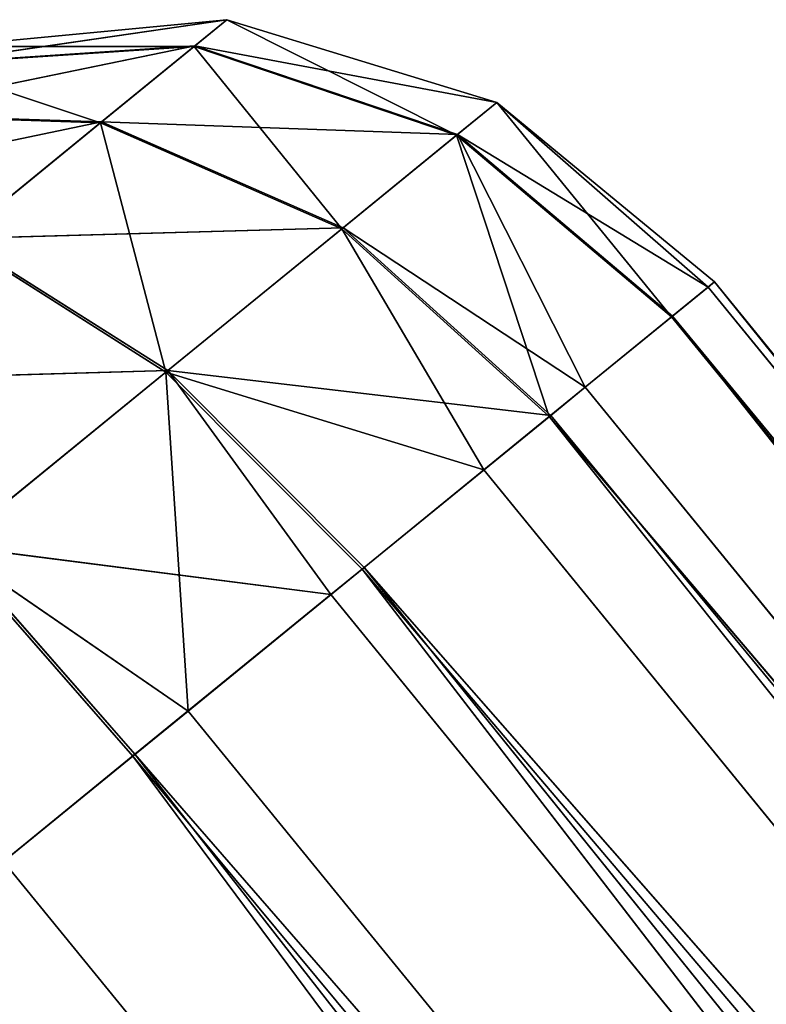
# Model space of a CAD drawing. Extents: x 215 to 3611, y -161 to 1132.
# Tile 44 of 60: x 253.54 to 255.08, y 886.72 to 888.77. Entities that reach past the tile are written whole.
import ezdxf

# ---------------------------------------------------------------- set-up
doc = ezdxf.new("R2010")
doc.units = 0
doc.header["$LTSCALE"] = 25.4
doc.layers.get('0').update_dxf_attribs({"color": 13, "linetype": 'CONTINUOUS'})

# ---------------------------------------------------------------- blocks, each defined once
blk = doc.blocks.new('EYE-SUPER-6493-6500-6506_S')
at = {"color": 18}
for p, q in [((53.1808, 1323.7086, 13.2413), (53.8076, 1323.3835, 13.3402)), ((53.1808, 1323.7086, 13.2413), (53.8076, 1323.3835, 13.3402)), ((53.8046, 1323.3835, 11.4881), (53.4323, 1323.7086, 11.8015)), ((53.8046, 1323.3835, 11.4881), (53.4323, 1323.7086, 11.8015)), ((54.057, 1323.3835, 12.9065), (53.4343, 1323.7086, 13.028)), ((53.4343, 1323.7086, 13.028), (53.8076, 1323.3835, 13.3402)), ((54.057, 1323.3835, 12.9065), (53.4343, 1323.7086, 13.028)), ((53.4343, 1323.7086, 13.028), (53.8076, 1323.3835, 13.3402)), ((53.8046, 1323.3835, 11.4881), (53.5984, 1323.7086, 12.0882)), ((53.5984, 1323.7086, 12.0882), (54.0555, 1323.3835, 11.921)), ((53.5984, 1323.7086, 12.0882), (54.0555, 1323.3835, 11.921)), ((53.8046, 1323.3835, 11.4881), (53.5984, 1323.7086, 12.0882)), ((54.1431, 1323.3835, 12.4136), (53.5995, 1323.7086, 12.7408)), ((53.5995, 1323.7086, 12.7408), (54.057, 1323.3835, 12.9065)), ((54.1431, 1323.3835, 12.4136), (53.5995, 1323.7086, 12.7408)), ((53.5995, 1323.7086, 12.7408), (54.057, 1323.3835, 12.9065)), ((53.6565, 1323.7086, 12.4144), (54.0555, 1323.3835, 11.921)), ((53.6565, 1323.7086, 12.4144), (54.0555, 1323.3835, 11.921)), ((53.6565, 1323.7086, 12.4144), (54.1431, 1323.3835, 12.4136)), ((53.6565, 1323.7086, 12.4144), (54.1431, 1323.3835, 12.4136)), ((52.9549, 1323.3835, 13.8343), (53.5878, 1322.8969, 13.9437)), ((52.9549, 1323.3835, 13.8343), (53.5878, 1322.8969, 13.9437)), ((53.8046, 1323.3835, 11.4881), (53.4208, 1323.3835, 11.1671)), ((53.8046, 1323.3835, 11.4881), (53.4208, 1323.3835, 11.1671)), ((53.5829, 1322.8969, 10.8852), (53.4208, 1323.3835, 11.1671)), ((53.5829, 1322.8969, 10.8852), (53.4208, 1323.3835, 11.1671)), ((53.5878, 1322.8969, 13.9437), (53.4248, 1323.3835, 13.6624)), ((53.4248, 1323.3835, 13.6624), (53.8076, 1323.3835, 13.3402)), ((53.4248, 1323.3835, 13.6624), (53.8076, 1323.3835, 13.3402)), ((53.4248, 1323.3835, 13.6624), (54.057, 1322.8969, 13.5488)), ((53.4248, 1323.3835, 13.6624), (54.057, 1322.8969, 13.5488)), ((53.5878, 1322.8969, 13.9437), (53.4248, 1323.3835, 13.6624)), ((53.5829, 1322.8969, 10.8852), (53.8046, 1323.3835, 11.4881)), ((53.5829, 1322.8969, 10.8852), (53.8046, 1323.3835, 11.4881)), ((53.8046, 1323.3835, 11.4881), (54.0533, 1322.8969, 11.2787)), ((53.8046, 1323.3835, 11.4881), (54.0533, 1322.8969, 11.2787)), ((53.8046, 1323.3835, 11.4881), (54.0555, 1323.3835, 11.921)), ((53.8046, 1323.3835, 11.4881), (54.0555, 1323.3835, 11.921)), ((54.3628, 1322.8969, 13.0172), (53.8076, 1323.3835, 13.3402)), ((53.8076, 1323.3835, 13.3402), (54.057, 1322.8969, 13.5488)), ((54.3628, 1322.8969, 13.0172), (53.8076, 1323.3835, 13.3402)), ((54.057, 1323.3835, 12.9065), (53.8076, 1323.3835, 13.3402)), ((54.057, 1323.3835, 12.9065), (53.8076, 1323.3835, 13.3402)), ((53.8076, 1323.3835, 13.3402), (54.057, 1322.8969, 13.5488)), ((54.0533, 1322.8969, 11.2787), (54.0555, 1323.3835, 11.921)), ((54.0533, 1322.8969, 11.2787), (54.0555, 1323.3835, 11.921)), ((54.0555, 1323.3835, 11.921), (54.3608, 1322.8969, 11.8093)), ((54.1431, 1323.3835, 12.4136), (54.0555, 1323.3835, 11.921)), ((54.1431, 1323.3835, 12.4136), (54.0555, 1323.3835, 11.921)), ((54.0555, 1323.3835, 11.921), (54.3608, 1322.8969, 11.8093)), ((54.4683, 1322.8969, 12.4131), (54.057, 1323.3835, 12.9065)), ((54.057, 1323.3835, 12.9065), (54.3628, 1322.8969, 13.0172)), ((54.4683, 1322.8969, 12.4131), (54.057, 1323.3835, 12.9065)), ((54.1431, 1323.3835, 12.4136), (54.057, 1323.3835, 12.9065)), ((54.1431, 1323.3835, 12.4136), (54.057, 1323.3835, 12.9065)), ((54.057, 1323.3835, 12.9065), (54.3628, 1322.8969, 13.0172)), ((54.1431, 1323.3835, 12.4136), (54.3608, 1322.8969, 11.8093)), ((54.1431, 1323.3835, 12.4136), (54.3608, 1322.8969, 11.8093)), ((54.1431, 1323.3835, 12.4136), (54.4683, 1322.8969, 12.4131)), ((54.1431, 1323.3835, 12.4136), (54.4683, 1322.8969, 12.4131)), ((53.0063, 1322.8969, 10.6764), (53.026, 1322.3229, 10.5639)), ((53.5829, 1322.8969, 10.8852), (53.0063, 1322.8969, 10.6764)), ((53.5829, 1322.8969, 10.8852), (53.0063, 1322.8969, 10.6764)), ((53.1739, 1322.3229, 10.596), (53.0063, 1322.8969, 10.6764)), ((53.1739, 1322.3229, 10.596), (53.0063, 1322.8969, 10.6764)), ((53.0063, 1322.8969, 10.6764), (53.026, 1322.3229, 10.5639)), ((53.0119, 1322.8969, 14.1544), (53.5878, 1322.8969, 13.9437)), ((53.0119, 1322.8969, 14.1544), (53.5878, 1322.8969, 13.9437)), ((53.0119, 1322.8969, 14.1544), (53.5564, 1322.3229, 14.0908)), ((53.0319, 1322.3229, 14.2668), (53.0119, 1322.8969, 14.1544)), ((53.0319, 1322.3229, 14.2668), (53.0119, 1322.8969, 14.1544)), ((53.0119, 1322.8969, 14.1544), (53.5564, 1322.3229, 14.0908)), ((53.5829, 1322.8969, 10.8852), (53.1739, 1322.3229, 10.596)), ((53.5829, 1322.8969, 10.8852), (53.1739, 1322.3229, 10.596)), ((53.5564, 1322.3229, 14.0908), (53.5878, 1322.8969, 13.9437)), ((53.5564, 1322.3229, 14.0908), (53.5878, 1322.8969, 13.9437)), ((54.0533, 1322.8969, 11.2787), (53.5829, 1322.8969, 10.8852)), ((53.9657, 1322.3229, 11.0235), (53.5829, 1322.8969, 10.8852)), ((54.0533, 1322.8969, 11.2787), (53.5829, 1322.8969, 10.8852)), ((53.9657, 1322.3229, 11.0235), (53.5829, 1322.8969, 10.8852)), ((53.6399, 1322.3229, 10.7863), (53.5829, 1322.8969, 10.8852)), ((53.6399, 1322.3229, 10.7863), (53.5829, 1322.8969, 10.8852)), ((53.5878, 1322.8969, 13.9437), (54.057, 1322.8969, 13.5488)), ((53.5878, 1322.8969, 13.9437), (54.057, 1322.8969, 13.5488)), ((53.5878, 1322.8969, 13.9437), (54.1446, 1322.3229, 13.622)), ((53.5878, 1322.8969, 13.9437), (54.1446, 1322.3229, 13.622)), ((53.5878, 1322.8969, 13.9437), (53.6451, 1322.3229, 14.0425)), ((53.5878, 1322.8969, 13.9437), (53.6451, 1322.3229, 14.0425)), ((53.9657, 1322.3229, 11.0235), (54.0533, 1322.8969, 11.2787)), ((53.9657, 1322.3229, 11.0235), (54.0533, 1322.8969, 11.2787)), ((54.3608, 1322.8969, 11.8093), (54.0533, 1322.8969, 11.2787)), ((54.1407, 1322.3229, 11.2052), (54.0533, 1322.8969, 11.2787)), ((54.3608, 1322.8969, 11.8093), (54.0533, 1322.8969, 11.2787)), ((54.1407, 1322.3229, 11.2052), (54.0533, 1322.8969, 11.2787)), ((54.2369, 1322.3229, 13.5021), (54.057, 1322.8969, 13.5488)), ((54.057, 1322.8969, 13.5488), (54.1446, 1322.3229, 13.622)), ((54.2369, 1322.3229, 13.5021), (54.057, 1322.8969, 13.5488)), ((54.3628, 1322.8969, 13.0172), (54.057, 1322.8969, 13.5488)), ((54.3628, 1322.8969, 13.0172), (54.057, 1322.8969, 13.5488)), ((54.057, 1322.8969, 13.5488), (54.1446, 1322.3229, 13.622)), ((54.1407, 1322.3229, 11.2052), (54.3608, 1322.8969, 11.8093)), ((54.1407, 1322.3229, 11.2052), (54.3608, 1322.8969, 11.8093)), ((54.3628, 1322.8969, 13.0172), (54.2369, 1322.3229, 13.5021)), ((54.3628, 1322.8969, 13.0172), (54.2369, 1322.3229, 13.5021)), ((54.4683, 1322.8969, 12.4131), (54.3608, 1322.8969, 11.8093)), ((54.4681, 1322.3229, 11.7701), (54.3608, 1322.8969, 11.8093)), ((54.4683, 1322.8969, 12.4131), (54.3608, 1322.8969, 11.8093)), ((54.4681, 1322.3229, 11.7701), (54.3608, 1322.8969, 11.8093)), ((54.4701, 1322.3229, 13.0561), (54.3628, 1322.8969, 13.0172)), ((54.5659, 1322.3229, 12.6646), (54.3628, 1322.8969, 13.0172)), ((54.4701, 1322.3229, 13.0561), (54.3628, 1322.8969, 13.0172)), ((54.5659, 1322.3229, 12.6646), (54.3628, 1322.8969, 13.0172)), ((54.4683, 1322.8969, 12.4131), (54.3628, 1322.8969, 13.0172)), ((54.4683, 1322.8969, 12.4131), (54.3628, 1322.8969, 13.0172)), ((54.4681, 1322.3229, 11.7701), (54.4683, 1322.8969, 12.4131)), ((54.4681, 1322.3229, 11.7701), (54.4683, 1322.8969, 12.4131)), ((54.5825, 1322.3229, 12.4129), (54.4683, 1322.8969, 12.4131)), ((54.4683, 1322.8969, 12.4131), (54.5659, 1322.3229, 12.6646)), ((54.5825, 1322.3229, 12.4129), (54.4683, 1322.8969, 12.4131)), ((54.4683, 1322.8969, 12.4131), (54.5659, 1322.3229, 12.6646)), ((53.026, 1322.3229, 10.5639), (52.2742, 1305.8229, 10.5853)), ((53.026, 1322.3229, 10.5639), (52.2742, 1305.8229, 10.5853)), ((52.3731, 1322.3229, 10.565), (53.026, 1322.3229, 10.5639)), ((52.3731, 1322.3229, 10.565), (53.026, 1322.3229, 10.5639)), ((52.6802, 1305.8229, 14.2958), (52.6802, 1322.3229, 14.2958)), ((52.6802, 1305.8229, 14.2958), (52.6802, 1322.3229, 14.2958)), ((52.6802, 1305.8229, 14.2958), (53.0319, 1322.3229, 14.2668)), ((53.0319, 1322.3229, 14.2668), (52.6802, 1322.3229, 14.2958)), ((52.6802, 1305.8229, 14.2958), (53.0319, 1322.3229, 14.2668)), ((53.0319, 1322.3229, 14.2668), (52.6802, 1322.3229, 14.2958)), ((53.026, 1322.3229, 10.5639), (53.1739, 1305.8229, 10.596)), ((53.026, 1322.3229, 10.5639), (53.1739, 1305.8229, 10.596)), ((53.026, 1322.3229, 10.5639), (53.1739, 1322.3229, 10.596)), ((53.026, 1322.3229, 10.5639), (53.1739, 1322.3229, 10.596)), ((53.5564, 1305.8229, 14.0908), (53.0319, 1322.3229, 14.2668)), ((53.5564, 1305.8229, 14.0908), (53.0319, 1322.3229, 14.2668)), ((53.5564, 1322.3229, 14.0908), (53.0319, 1322.3229, 14.2668)), ((53.5564, 1322.3229, 14.0908), (53.0319, 1322.3229, 14.2668)), ((53.1739, 1305.8229, 10.596), (53.6399, 1322.3229, 10.7863)), ((53.1739, 1322.3229, 10.596), (53.1739, 1305.8229, 10.596)), ((53.1739, 1322.3229, 10.596), (53.1739, 1305.8229, 10.596)), ((53.1739, 1322.3229, 10.596), (53.6399, 1322.3229, 10.7863)), ((53.1739, 1305.8229, 10.596), (53.6399, 1322.3229, 10.7863)), ((53.1739, 1322.3229, 10.596), (53.6399, 1322.3229, 10.7863)), ((53.5564, 1305.8229, 14.0908), (53.5564, 1322.3229, 14.0908)), ((53.5564, 1305.8229, 14.0908), (53.5564, 1322.3229, 14.0908)), ((53.5564, 1305.8229, 14.0908), (53.6451, 1322.3229, 14.0425)), ((53.6451, 1322.3229, 14.0425), (53.5564, 1322.3229, 14.0908)), ((53.5564, 1305.8229, 14.0908), (53.6451, 1322.3229, 14.0425)), ((53.6451, 1322.3229, 14.0425), (53.5564, 1322.3229, 14.0908)), ((53.6399, 1322.3229, 10.7863), (53.9657, 1305.8229, 11.0235)), ((53.6399, 1322.3229, 10.7863), (53.9657, 1305.8229, 11.0235)), ((53.6399, 1322.3229, 10.7863), (53.9657, 1322.3229, 11.0235)), ((53.6399, 1322.3229, 10.7863), (53.9657, 1322.3229, 11.0235)), ((54.2369, 1305.8229, 13.5021), (53.6451, 1322.3229, 14.0425)), ((54.2369, 1305.8229, 13.5021), (53.6451, 1322.3229, 14.0425)), ((54.1446, 1322.3229, 13.622), (53.6451, 1322.3229, 14.0425)), ((54.1446, 1322.3229, 13.622), (53.6451, 1322.3229, 14.0425)), ((53.9657, 1305.8229, 11.0235), (54.1407, 1322.3229, 11.2052)), ((53.9657, 1322.3229, 11.0235), (53.9657, 1305.8229, 11.0235)), ((53.9657, 1322.3229, 11.0235), (53.9657, 1305.8229, 11.0235)), ((53.9657, 1322.3229, 11.0235), (54.1407, 1322.3229, 11.2052)), ((53.9657, 1305.8229, 11.0235), (54.1407, 1322.3229, 11.2052)), ((53.9657, 1322.3229, 11.0235), (54.1407, 1322.3229, 11.2052)), ((54.1407, 1322.3229, 11.2052), (54.4681, 1305.8229, 11.7701)), ((54.1407, 1322.3229, 11.2052), (54.4681, 1322.3229, 11.7701)), ((54.1407, 1322.3229, 11.2052), (54.4681, 1305.8229, 11.7701)), ((54.1407, 1322.3229, 11.2052), (54.4681, 1322.3229, 11.7701)), ((54.2369, 1305.8229, 13.5021), (54.1446, 1322.3229, 13.622)), ((54.2369, 1322.3229, 13.5021), (54.1446, 1322.3229, 13.622)), ((54.2369, 1305.8229, 13.5021), (54.1446, 1322.3229, 13.622)), ((54.2369, 1322.3229, 13.5021), (54.1446, 1322.3229, 13.622)), ((54.4701, 1322.3229, 13.0561), (54.2369, 1305.8229, 13.5021)), ((54.4701, 1322.3229, 13.0561), (54.2369, 1305.8229, 13.5021)), ((54.4701, 1322.3229, 13.0561), (54.2369, 1322.3229, 13.5021)), ((54.2369, 1322.3229, 13.5021), (54.2369, 1305.8229, 13.5021)), ((54.2369, 1322.3229, 13.5021), (54.2369, 1305.8229, 13.5021)), ((54.4701, 1322.3229, 13.0561), (54.2369, 1322.3229, 13.5021)), ((54.4681, 1322.3229, 11.7701), (54.4681, 1305.8229, 11.7701)), ((54.4681, 1322.3229, 11.7701), (54.4681, 1305.8229, 11.7701)), ((54.4681, 1322.3229, 11.7701), (54.5825, 1322.3229, 12.4129)), ((54.5825, 1322.3229, 12.4129), (54.4681, 1305.8229, 11.7701)), ((54.5825, 1322.3229, 12.4129), (54.4681, 1305.8229, 11.7701)), ((54.4681, 1322.3229, 11.7701), (54.5825, 1322.3229, 12.4129)), ((54.5659, 1305.8229, 12.6646), (54.4701, 1322.3229, 13.0561)), ((54.5659, 1322.3229, 12.6646), (54.4701, 1322.3229, 13.0561)), ((54.5659, 1305.8229, 12.6646), (54.4701, 1322.3229, 13.0561)), ((54.5659, 1322.3229, 12.6646), (54.4701, 1322.3229, 13.0561)), ((54.5825, 1322.3229, 12.4129), (54.5659, 1305.8229, 12.6646)), ((54.5825, 1322.3229, 12.4129), (54.5659, 1305.8229, 12.6646)), ((54.5825, 1322.3229, 12.4129), (54.5659, 1322.3229, 12.6646)), ((54.5659, 1322.3229, 12.6646), (54.5659, 1305.8229, 12.6646)), ((54.5659, 1322.3229, 12.6646), (54.5659, 1305.8229, 12.6646)), ((54.5825, 1322.3229, 12.4129), (54.5659, 1322.3229, 12.6646))]:
    blk.add_line(p, q, dxfattribs=at)
mesh = blk.add_polyface(dxfattribs=at)
corners = [(53.8076, 1323.3835, 13.3402), (53.4343, 1323.7086, 13.028), (53.1808, 1323.7086, 13.2413)]
mesh.append_faces([[corners[k] for k in face] for face in [(0, 1, 2)]], dxfattribs={"color": 18})
mesh = blk.add_polyface(dxfattribs=at)
corners = [(53.4248, 1323.3835, 13.6624), (53.8076, 1323.3835, 13.3402), (53.1808, 1323.7086, 13.2413)]
mesh.append_faces([[corners[k] for k in face] for face in [(0, 1, 2)]], dxfattribs={"color": 18})
mesh = blk.add_polyface(dxfattribs=at)
corners = [(53.4323, 1323.7086, 11.8015), (53.8046, 1323.3835, 11.4881), (53.4208, 1323.3835, 11.1671)]
mesh.append_faces([[corners[k] for k in face] for face in [(0, 1, 2)]], dxfattribs={"color": 18})
mesh = blk.add_polyface(dxfattribs=at)
corners = [(53.5984, 1323.7086, 12.0882), (53.8046, 1323.3835, 11.4881), (53.4323, 1323.7086, 11.8015)]
mesh.append_faces([[corners[k] for k in face] for face in [(0, 1, 2)]], dxfattribs={"color": 18})
mesh = blk.add_polyface(dxfattribs=at)
corners = [(53.8076, 1323.3835, 13.3402), (54.057, 1323.3835, 12.9065), (53.4343, 1323.7086, 13.028)]
mesh.append_faces([[corners[k] for k in face] for face in [(0, 1, 2)]], dxfattribs={"color": 18})
mesh = blk.add_polyface(dxfattribs=at)
corners = [(53.4343, 1323.7086, 13.028), (54.057, 1323.3835, 12.9065), (53.5995, 1323.7086, 12.7408)]
mesh.append_faces([[corners[k] for k in face] for face in [(0, 1, 2)]], dxfattribs={"color": 18})
mesh = blk.add_polyface(dxfattribs=at)
corners = [(53.5984, 1323.7086, 12.0882), (54.0555, 1323.3835, 11.921), (53.8046, 1323.3835, 11.4881)]
mesh.append_faces([[corners[k] for k in face] for face in [(0, 1, 2)]], dxfattribs={"color": 18})
mesh = blk.add_polyface(dxfattribs=at)
corners = [(53.6565, 1323.7086, 12.4144), (54.0555, 1323.3835, 11.921), (53.5984, 1323.7086, 12.0882)]
mesh.append_faces([[corners[k] for k in face] for face in [(0, 1, 2)]], dxfattribs={"color": 18})
mesh = blk.add_polyface(dxfattribs=at)
corners = [(54.057, 1323.3835, 12.9065), (54.1431, 1323.3835, 12.4136), (53.5995, 1323.7086, 12.7408)]
mesh.append_faces([[corners[k] for k in face] for face in [(0, 1, 2)]], dxfattribs={"color": 18})
mesh = blk.add_polyface(dxfattribs=at)
corners = [(53.5995, 1323.7086, 12.7408), (54.1431, 1323.3835, 12.4136), (53.6565, 1323.7086, 12.4144)]
mesh.append_faces([[corners[k] for k in face] for face in [(0, 1, 2)]], dxfattribs={"color": 18})
mesh = blk.add_polyface(dxfattribs=at)
corners = [(53.6565, 1323.7086, 12.4144), (54.1431, 1323.3835, 12.4136), (54.0555, 1323.3835, 11.921)]
mesh.append_faces([[corners[k] for k in face] for face in [(0, 1, 2)]], dxfattribs={"color": 18})
mesh = blk.add_polyface(dxfattribs=at)
corners = [(53.5878, 1322.8969, 13.9437), (53.4248, 1323.3835, 13.6624), (52.9549, 1323.3835, 13.8343)]
mesh.append_faces([[corners[k] for k in face] for face in [(0, 1, 2)]], dxfattribs={"color": 18})
mesh = blk.add_polyface(dxfattribs=at)
corners = [(53.5878, 1322.8969, 13.9437), (52.9549, 1323.3835, 13.8343), (53.0119, 1322.8969, 14.1544)]
mesh.append_faces([[corners[k] for k in face] for face in [(0, 1, 2)]], dxfattribs={"color": 18})
mesh = blk.add_polyface(dxfattribs=at)
corners = [(53.5829, 1322.8969, 10.8852), (53.0063, 1322.8969, 10.6764), (53.4208, 1323.3835, 11.1671)]
mesh.append_faces([[corners[k] for k in face] for face in [(0, 1, 2)]], dxfattribs={"color": 18})
mesh = blk.add_polyface(dxfattribs=at)
corners = [(53.8046, 1323.3835, 11.4881), (53.5829, 1322.8969, 10.8852), (53.4208, 1323.3835, 11.1671)]
mesh.append_faces([[corners[k] for k in face] for face in [(0, 1, 2)]], dxfattribs={"color": 18})
mesh = blk.add_polyface(dxfattribs=at)
corners = [(54.057, 1322.8969, 13.5488), (53.8076, 1323.3835, 13.3402), (53.4248, 1323.3835, 13.6624)]
mesh.append_faces([[corners[k] for k in face] for face in [(0, 1, 2)]], dxfattribs={"color": 18})
mesh = blk.add_polyface(dxfattribs=at)
corners = [(54.057, 1322.8969, 13.5488), (53.4248, 1323.3835, 13.6624), (53.5878, 1322.8969, 13.9437)]
mesh.append_faces([[corners[k] for k in face] for face in [(0, 1, 2)]], dxfattribs={"color": 18})
mesh = blk.add_polyface(dxfattribs=at)
corners = [(54.0533, 1322.8969, 11.2787), (53.5829, 1322.8969, 10.8852), (53.8046, 1323.3835, 11.4881)]
mesh.append_faces([[corners[k] for k in face] for face in [(0, 1, 2)]], dxfattribs={"color": 18})
mesh = blk.add_polyface(dxfattribs=at)
corners = [(54.0555, 1323.3835, 11.921), (54.0533, 1322.8969, 11.2787), (53.8046, 1323.3835, 11.4881)]
mesh.append_faces([[corners[k] for k in face] for face in [(0, 1, 2)]], dxfattribs={"color": 18})
mesh = blk.add_polyface(dxfattribs=at)
corners = [(53.8076, 1323.3835, 13.3402), (54.057, 1322.8969, 13.5488), (54.3628, 1322.8969, 13.0172)]
mesh.append_faces([[corners[k] for k in face] for face in [(0, 1, 2)]], dxfattribs={"color": 18})
mesh = blk.add_polyface(dxfattribs=at)
corners = [(54.057, 1323.3835, 12.9065), (53.8076, 1323.3835, 13.3402), (54.3628, 1322.8969, 13.0172)]
mesh.append_faces([[corners[k] for k in face] for face in [(0, 1, 2)]], dxfattribs={"color": 18})
mesh = blk.add_polyface(dxfattribs=at)
corners = [(54.0555, 1323.3835, 11.921), (54.3608, 1322.8969, 11.8093), (54.0533, 1322.8969, 11.2787)]
mesh.append_faces([[corners[k] for k in face] for face in [(0, 1, 2)]], dxfattribs={"color": 18})
mesh = blk.add_polyface(dxfattribs=at)
corners = [(54.0555, 1323.3835, 11.921), (54.1431, 1323.3835, 12.4136), (54.3608, 1322.8969, 11.8093)]
mesh.append_faces([[corners[k] for k in face] for face in [(0, 1, 2)]], dxfattribs={"color": 18})
mesh = blk.add_polyface(dxfattribs=at)
corners = [(54.057, 1323.3835, 12.9065), (54.3628, 1322.8969, 13.0172), (54.4683, 1322.8969, 12.4131)]
mesh.append_faces([[corners[k] for k in face] for face in [(0, 1, 2)]], dxfattribs={"color": 18})
mesh = blk.add_polyface(dxfattribs=at)
corners = [(54.057, 1323.3835, 12.9065), (54.4683, 1322.8969, 12.4131), (54.1431, 1323.3835, 12.4136)]
mesh.append_faces([[corners[k] for k in face] for face in [(0, 1, 2)]], dxfattribs={"color": 18})
mesh = blk.add_polyface(dxfattribs=at)
corners = [(54.1431, 1323.3835, 12.4136), (54.4683, 1322.8969, 12.4131), (54.3608, 1322.8969, 11.8093)]
mesh.append_faces([[corners[k] for k in face] for face in [(0, 1, 2)]], dxfattribs={"color": 18})
mesh = blk.add_polyface(dxfattribs=at)
corners = [(53.026, 1322.3229, 10.5639), (52.3731, 1322.3229, 10.565), (53.0063, 1322.8969, 10.6764)]
mesh.append_faces([[corners[k] for k in face] for face in [(0, 1, 2)]], dxfattribs={"color": 18})
mesh = blk.add_polyface(dxfattribs=at)
corners = [(53.0319, 1322.3229, 14.2668), (53.0119, 1322.8969, 14.1544), (52.6802, 1322.3229, 14.2958)]
mesh.append_faces([[corners[k] for k in face] for face in [(0, 1, 2)]], dxfattribs={"color": 18})
mesh = blk.add_polyface(dxfattribs=at)
corners = [(53.5829, 1322.8969, 10.8852), (53.1739, 1322.3229, 10.596), (53.0063, 1322.8969, 10.6764)]
mesh.append_faces([[corners[k] for k in face] for face in [(0, 1, 2)]], dxfattribs={"color": 18})
mesh = blk.add_polyface(dxfattribs=at)
corners = [(53.1739, 1322.3229, 10.596), (53.026, 1322.3229, 10.5639), (53.0063, 1322.8969, 10.6764)]
mesh.append_faces([[corners[k] for k in face] for face in [(0, 1, 2)]], dxfattribs={"color": 18})
mesh = blk.add_polyface(dxfattribs=at)
corners = [(53.5878, 1322.8969, 13.9437), (53.0119, 1322.8969, 14.1544), (53.5564, 1322.3229, 14.0908)]
mesh.append_faces([[corners[k] for k in face] for face in [(0, 1, 2)]], dxfattribs={"color": 18})
mesh = blk.add_polyface(dxfattribs=at)
corners = [(53.5564, 1322.3229, 14.0908), (53.0119, 1322.8969, 14.1544), (53.0319, 1322.3229, 14.2668)]
mesh.append_faces([[corners[k] for k in face] for face in [(0, 1, 2)]], dxfattribs={"color": 18})
mesh = blk.add_polyface(dxfattribs=at)
corners = [(53.6399, 1322.3229, 10.7863), (53.1739, 1322.3229, 10.596), (53.5829, 1322.8969, 10.8852)]
mesh.append_faces([[corners[k] for k in face] for face in [(0, 1, 2)]], dxfattribs={"color": 18})
mesh = blk.add_polyface(dxfattribs=at)
corners = [(53.6451, 1322.3229, 14.0425), (53.5878, 1322.8969, 13.9437), (53.5564, 1322.3229, 14.0908)]
mesh.append_faces([[corners[k] for k in face] for face in [(0, 1, 2)]], dxfattribs={"color": 18})
mesh = blk.add_polyface(dxfattribs=at)
corners = [(54.0533, 1322.8969, 11.2787), (53.9657, 1322.3229, 11.0235), (53.5829, 1322.8969, 10.8852)]
mesh.append_faces([[corners[k] for k in face] for face in [(0, 1, 2)]], dxfattribs={"color": 18})
mesh = blk.add_polyface(dxfattribs=at)
corners = [(53.9657, 1322.3229, 11.0235), (53.6399, 1322.3229, 10.7863), (53.5829, 1322.8969, 10.8852)]
mesh.append_faces([[corners[k] for k in face] for face in [(0, 1, 2)]], dxfattribs={"color": 18})
mesh = blk.add_polyface(dxfattribs=at)
corners = [(54.1446, 1322.3229, 13.622), (54.057, 1322.8969, 13.5488), (53.5878, 1322.8969, 13.9437)]
mesh.append_faces([[corners[k] for k in face] for face in [(0, 1, 2)]], dxfattribs={"color": 18})
mesh = blk.add_polyface(dxfattribs=at)
corners = [(54.1446, 1322.3229, 13.622), (53.5878, 1322.8969, 13.9437), (53.6451, 1322.3229, 14.0425)]
mesh.append_faces([[corners[k] for k in face] for face in [(0, 1, 2)]], dxfattribs={"color": 18})
mesh = blk.add_polyface(dxfattribs=at)
corners = [(54.0533, 1322.8969, 11.2787), (54.1407, 1322.3229, 11.2052), (53.9657, 1322.3229, 11.0235)]
mesh.append_faces([[corners[k] for k in face] for face in [(0, 1, 2)]], dxfattribs={"color": 18})
mesh = blk.add_polyface(dxfattribs=at)
corners = [(54.3608, 1322.8969, 11.8093), (54.1407, 1322.3229, 11.2052), (54.0533, 1322.8969, 11.2787)]
mesh.append_faces([[corners[k] for k in face] for face in [(0, 1, 2)]], dxfattribs={"color": 18})
mesh = blk.add_polyface(dxfattribs=at)
corners = [(54.057, 1322.8969, 13.5488), (54.1446, 1322.3229, 13.622), (54.2369, 1322.3229, 13.5021)]
mesh.append_faces([[corners[k] for k in face] for face in [(0, 1, 2)]], dxfattribs={"color": 18})
mesh = blk.add_polyface(dxfattribs=at)
corners = [(54.057, 1322.8969, 13.5488), (54.2369, 1322.3229, 13.5021), (54.3628, 1322.8969, 13.0172)]
mesh.append_faces([[corners[k] for k in face] for face in [(0, 1, 2)]], dxfattribs={"color": 18})
mesh = blk.add_polyface(dxfattribs=at)
corners = [(54.3608, 1322.8969, 11.8093), (54.4681, 1322.3229, 11.7701), (54.1407, 1322.3229, 11.2052)]
mesh.append_faces([[corners[k] for k in face] for face in [(0, 1, 2)]], dxfattribs={"color": 18})
mesh = blk.add_polyface(dxfattribs=at)
corners = [(54.3628, 1322.8969, 13.0172), (54.2369, 1322.3229, 13.5021), (54.4701, 1322.3229, 13.0561)]
mesh.append_faces([[corners[k] for k in face] for face in [(0, 1, 2)]], dxfattribs={"color": 18})
mesh = blk.add_polyface(dxfattribs=at)
corners = [(54.4683, 1322.8969, 12.4131), (54.4681, 1322.3229, 11.7701), (54.3608, 1322.8969, 11.8093)]
mesh.append_faces([[corners[k] for k in face] for face in [(0, 1, 2)]], dxfattribs={"color": 18})
mesh = blk.add_polyface(dxfattribs=at)
corners = [(54.3628, 1322.8969, 13.0172), (54.4701, 1322.3229, 13.0561), (54.5659, 1322.3229, 12.6646)]
mesh.append_faces([[corners[k] for k in face] for face in [(0, 1, 2)]], dxfattribs={"color": 18})
mesh = blk.add_polyface(dxfattribs=at)
corners = [(54.4683, 1322.8969, 12.4131), (54.3628, 1322.8969, 13.0172), (54.5659, 1322.3229, 12.6646)]
mesh.append_faces([[corners[k] for k in face] for face in [(0, 1, 2)]], dxfattribs={"color": 18})
mesh = blk.add_polyface(dxfattribs=at)
corners = [(54.4683, 1322.8969, 12.4131), (54.5825, 1322.3229, 12.4129), (54.4681, 1322.3229, 11.7701)]
mesh.append_faces([[corners[k] for k in face] for face in [(0, 1, 2)]], dxfattribs={"color": 18})
mesh = blk.add_polyface(dxfattribs=at)
corners = [(54.4683, 1322.8969, 12.4131), (54.5659, 1322.3229, 12.6646), (54.5825, 1322.3229, 12.4129)]
mesh.append_faces([[corners[k] for k in face] for face in [(0, 1, 2)]], dxfattribs={"color": 18})
mesh = blk.add_polyface(dxfattribs=at)
corners = [(52.2742, 1322.3229, 10.5853), (52.2742, 1305.8229, 10.5853), (51.7599, 1322.3229, 10.7893)]
mesh.append_faces([[corners[k] for k in face] for face in [(0, 1, 2)]], dxfattribs={"color": 18})
mesh = blk.add_polyface(dxfattribs=at)
corners = [(52.379, 1322.3229, 14.2679), (51.7651, 1322.3229, 14.0455), (51.8092, 1305.8229, 14.0701)]
mesh.append_faces([[corners[k] for k in face] for face in [(0, 1, 2)]], dxfattribs={"color": 18})
mesh = blk.add_polyface(dxfattribs=at)
corners = [(52.6802, 1305.8229, 14.2958), (52.379, 1322.3229, 14.2679), (51.8092, 1305.8229, 14.0701)]
mesh.append_faces([[corners[k] for k in face] for face in [(0, 1, 2)]], dxfattribs={"color": 18})
mesh = blk.add_polyface(dxfattribs=at)
corners = [(52.3731, 1322.3229, 10.565), (52.2742, 1305.8229, 10.5853), (52.2742, 1322.3229, 10.5853)]
mesh.append_faces([[corners[k] for k in face] for face in [(0, 1, 2)]], dxfattribs={"color": 18})
mesh = blk.add_polyface(dxfattribs=at)
corners = [(53.026, 1322.3229, 10.5639), (52.2742, 1305.8229, 10.5853), (52.3731, 1322.3229, 10.565)]
mesh.append_faces([[corners[k] for k in face] for face in [(0, 1, 2)]], dxfattribs={"color": 18})
mesh = blk.add_polyface(dxfattribs=at)
corners = [(53.1739, 1305.8229, 10.596), (52.2742, 1305.8229, 10.5853), (53.026, 1322.3229, 10.5639)]
mesh.append_faces([[corners[k] for k in face] for face in [(0, 1, 2)]], dxfattribs={"color": 18})
mesh = blk.add_polyface(dxfattribs=at)
corners = [(52.6802, 1322.3229, 14.2958), (52.379, 1322.3229, 14.2679), (52.6802, 1305.8229, 14.2958)]
mesh.append_faces([[corners[k] for k in face] for face in [(0, 1, 2)]], dxfattribs={"color": 18})
mesh = blk.add_polyface(dxfattribs=at)
corners = [(53.0319, 1322.3229, 14.2668), (52.6802, 1322.3229, 14.2958), (52.6802, 1305.8229, 14.2958)]
mesh.append_faces([[corners[k] for k in face] for face in [(0, 1, 2)]], dxfattribs={"color": 18})
mesh = blk.add_polyface(dxfattribs=at)
corners = [(53.5564, 1305.8229, 14.0908), (53.0319, 1322.3229, 14.2668), (52.6802, 1305.8229, 14.2958)]
mesh.append_faces([[corners[k] for k in face] for face in [(0, 1, 2)]], dxfattribs={"color": 18})
mesh = blk.add_polyface(dxfattribs=at)
corners = [(53.1739, 1322.3229, 10.596), (53.1739, 1305.8229, 10.596), (53.026, 1322.3229, 10.5639)]
mesh.append_faces([[corners[k] for k in face] for face in [(0, 1, 2)]], dxfattribs={"color": 18})
mesh = blk.add_polyface(dxfattribs=at)
corners = [(53.5564, 1305.8229, 14.0908), (53.5564, 1322.3229, 14.0908), (53.0319, 1322.3229, 14.2668)]
mesh.append_faces([[corners[k] for k in face] for face in [(0, 1, 2)]], dxfattribs={"color": 18})
mesh = blk.add_polyface(dxfattribs=at)
corners = [(53.9657, 1305.8229, 11.0235), (53.1739, 1305.8229, 10.596), (53.6399, 1322.3229, 10.7863)]
mesh.append_faces([[corners[k] for k in face] for face in [(0, 1, 2)]], dxfattribs={"color": 18})
mesh = blk.add_polyface(dxfattribs=at)
corners = [(53.6399, 1322.3229, 10.7863), (53.1739, 1305.8229, 10.596), (53.1739, 1322.3229, 10.596)]
mesh.append_faces([[corners[k] for k in face] for face in [(0, 1, 2)]], dxfattribs={"color": 18})
mesh = blk.add_polyface(dxfattribs=at)
corners = [(53.6451, 1322.3229, 14.0425), (53.5564, 1322.3229, 14.0908), (53.5564, 1305.8229, 14.0908)]
mesh.append_faces([[corners[k] for k in face] for face in [(0, 1, 2)]], dxfattribs={"color": 18})
mesh = blk.add_polyface(dxfattribs=at)
corners = [(54.2369, 1305.8229, 13.5021), (53.6451, 1322.3229, 14.0425), (53.5564, 1305.8229, 14.0908)]
mesh.append_faces([[corners[k] for k in face] for face in [(0, 1, 2)]], dxfattribs={"color": 18})
mesh = blk.add_polyface(dxfattribs=at)
corners = [(53.9657, 1305.8229, 11.0235), (53.6399, 1322.3229, 10.7863), (53.9657, 1322.3229, 11.0235)]
mesh.append_faces([[corners[k] for k in face] for face in [(0, 1, 2)]], dxfattribs={"color": 18})
mesh = blk.add_polyface(dxfattribs=at)
corners = [(54.2369, 1305.8229, 13.5021), (54.1446, 1322.3229, 13.622), (53.6451, 1322.3229, 14.0425)]
mesh.append_faces([[corners[k] for k in face] for face in [(0, 1, 2)]], dxfattribs={"color": 18})
mesh = blk.add_polyface(dxfattribs=at)
corners = [(54.1407, 1322.3229, 11.2052), (54.4681, 1305.8229, 11.7701), (53.9657, 1305.8229, 11.0235)]
mesh.append_faces([[corners[k] for k in face] for face in [(0, 1, 2)]], dxfattribs={"color": 18})
mesh = blk.add_polyface(dxfattribs=at)
corners = [(54.1407, 1322.3229, 11.2052), (53.9657, 1305.8229, 11.0235), (53.9657, 1322.3229, 11.0235)]
mesh.append_faces([[corners[k] for k in face] for face in [(0, 1, 2)]], dxfattribs={"color": 18})
mesh = blk.add_polyface(dxfattribs=at)
corners = [(54.1407, 1322.3229, 11.2052), (54.4681, 1322.3229, 11.7701), (54.4681, 1305.8229, 11.7701)]
mesh.append_faces([[corners[k] for k in face] for face in [(0, 1, 2)]], dxfattribs={"color": 18})
mesh = blk.add_polyface(dxfattribs=at)
corners = [(54.2369, 1322.3229, 13.5021), (54.1446, 1322.3229, 13.622), (54.2369, 1305.8229, 13.5021)]
mesh.append_faces([[corners[k] for k in face] for face in [(0, 1, 2)]], dxfattribs={"color": 18})
mesh = blk.add_polyface(dxfattribs=at)
corners = [(54.4701, 1322.3229, 13.0561), (54.2369, 1305.8229, 13.5021), (54.5659, 1305.8229, 12.6646)]
mesh.append_faces([[corners[k] for k in face] for face in [(0, 1, 2)]], dxfattribs={"color": 18})
mesh = blk.add_polyface(dxfattribs=at)
corners = [(54.2369, 1322.3229, 13.5021), (54.2369, 1305.8229, 13.5021), (54.4701, 1322.3229, 13.0561)]
mesh.append_faces([[corners[k] for k in face] for face in [(0, 1, 2)]], dxfattribs={"color": 18})
mesh = blk.add_polyface(dxfattribs=at)
corners = [(54.5825, 1322.3229, 12.4129), (54.4681, 1305.8229, 11.7701), (54.4681, 1322.3229, 11.7701)]
mesh.append_faces([[corners[k] for k in face] for face in [(0, 1, 2)]], dxfattribs={"color": 18})
mesh = blk.add_polyface(dxfattribs=at)
corners = [(54.5825, 1322.3229, 12.4129), (54.5659, 1305.8229, 12.6646), (54.4681, 1305.8229, 11.7701)]
mesh.append_faces([[corners[k] for k in face] for face in [(0, 1, 2)]], dxfattribs={"color": 18})
mesh = blk.add_polyface(dxfattribs=at)
corners = [(54.5659, 1322.3229, 12.6646), (54.4701, 1322.3229, 13.0561), (54.5659, 1305.8229, 12.6646)]
mesh.append_faces([[corners[k] for k in face] for face in [(0, 1, 2)]], dxfattribs={"color": 18})
mesh = blk.add_polyface(dxfattribs=at)
corners = [(54.5659, 1322.3229, 12.6646), (54.5659, 1305.8229, 12.6646), (54.5825, 1322.3229, 12.4129)]
mesh.append_faces([[corners[k] for k in face] for face in [(0, 1, 2)]], dxfattribs={"color": 18})

msp = doc.modelspace()

# ---------------------------------------------------------------- block references
at = {"color": 0, "rotation": 39.19999999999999}
msp.add_blockref('EYE-SUPER-6493-6500-6506_S', (1048.4242, -171.0015, 41.4071), dxfattribs=at)

doc.saveas('drawing.dxf')
